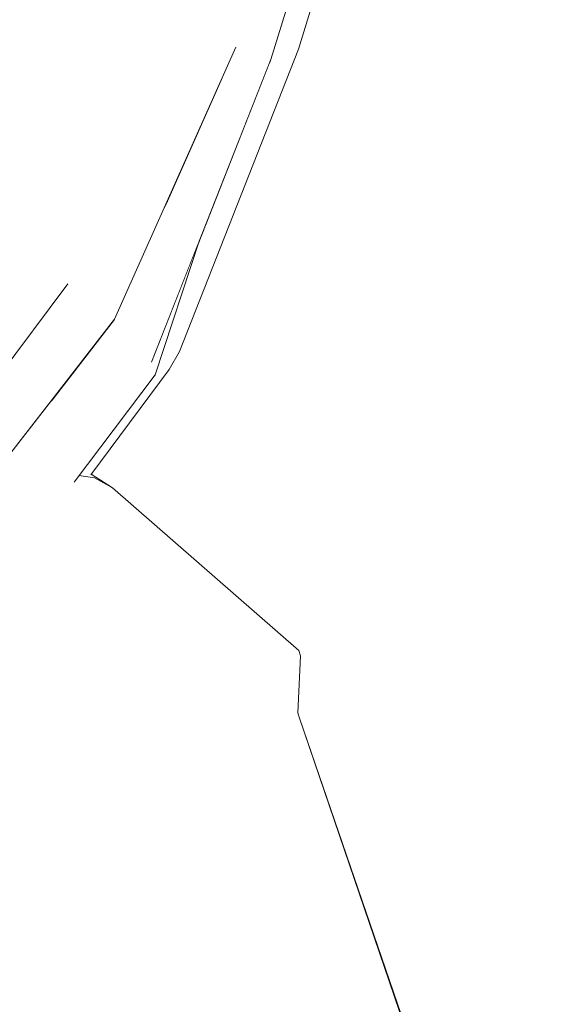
# Model space of a CAD drawing. Header units: millimetres. Extents: x 0 to 650, y -1 to 707.
# Tile 37 of 256: x 96.955 to 97.5, y 637.759 to 638.784. Entities that reach past the tile are written whole.
import ezdxf
from ezdxf.xclip import XClip

# ---------------------------------------------------------------- set-up
doc = ezdxf.new("R2010")
doc.units = ezdxf.units.MM
doc.header["$MEASUREMENT"] = 0
doc.header["$XCLIPFRAME"] = 0
doc.linetypes.add('Wipeout_Contour', pattern=[1000, 0, -1000])
doc.layers.add('Interior - Mobiliário .ARQ', color=7, linetype='Continuous')
doc.layers.add('Parede.ARQ', color=7, linetype='Continuous')

# ---------------------------------------------------------------- blocks, each defined once
blk = doc.blocks.new('Desenho_3_3', base_point=(252.3092, 622.8349))
at = {"color": 254, "linetype": 'Wipeout_Contour', "lineweight": 0, "ltscale": 49723.751362}
blk.add_wipeout([(94.5429, 671.1349), (94.5429, 640.4986), (94.5994, 640.5107), (94.7905, 640.5239), (95.1427, 640.4912), (95.365, 640.4595), (95.4283, 640.4846), (95.5884, 640.4416), (95.6004, 640.4152), (95.6029, 640.4289), (95.6126, 640.4518), (95.662, 640.5254), (95.7763, 640.5773), (95.7946, 640.5807), (95.8476, 640.6042), (95.9371, 640.6175), (95.9863, 640.6125), (96.0217, 640.6273), (96.0479, 640.6371), (96.1676, 640.657), (96.2813, 640.6661), (96.4754, 640.6377), (96.5481, 640.5813), (96.5989, 640.5783), (96.6613, 640.5393), (96.7552, 640.5338), (96.9238, 640.4717), (96.9696, 640.4206), (97.0932, 640.3047), (97.1285, 640.2394), (97.2687, 640.0597), (97.2838, 640.0001), (97.3465, 639.752), (97.3512, 639.733), (97.3804, 639.4584), (97.3817, 639.2528), (97.3613, 639.1943), (97.3575, 639.1753), (97.3338, 639.0407), (97.3263, 639.0177), (97.3215, 639.0062), (97.2449, 638.7539), (97.1209, 638.4391), (97.1104, 638.4204), (97.0293, 638.3113), (97.0515, 638.2972), (97.2452, 638.1278), (97.244, 638.0629), (97.3922, 637.6313), (97.5056, 637.4981), (97.5425, 637.341), (97.6034, 637.266), (97.6351, 637.0703), (98.2231, 636.5501), (98.2992, 636.3303), (98.668, 635.4423), (98.4927, 634.8674), (98.0783, 634.4688), (97.7351, 634.2248), (97.7135, 634.2059), (97.6221, 634.142), (97.1761, 633.7399), (97.238, 633.4163), (97.3481, 632.8758), (97.5164, 631.9291), (97.5626, 631.611), (97.5859, 631.4505), (97.5591, 631.1491), (97.2578, 631.1941), (97.2488, 631.1422), (97.2673, 631.1122), (97.535, 630.5802), (97.6906, 630.2961), (105.6958, 630.9629), (105.6958, 638.6349), (106.1958, 638.6349), (106.1958, 671.1349)], dxfattribs=at).dxf.layer = 'Parede.ARQ'
at = {"color": 254, "linetype": 'Wipeout_Contour', "lineweight": 0, "ltscale": 1939.240476}
blk.add_wipeout([(97.1954, 638.7563), (97.2948, 639.015), (97.2889, 639.0035)], dxfattribs=at).dxf.layer = 'Interior - Mobiliário .ARQ'
at = {"color": 254, "linetype": 'Wipeout_Contour', "lineweight": 0, "ltscale": 1937.463903}
blk.add_wipeout([(96.881, 638.5624), (96.8929, 638.558), (96.9903, 638.8247)], dxfattribs=at).dxf.layer = 'Interior - Mobiliário .ARQ'
at = {"color": 254, "linetype": 'Wipeout_Contour', "lineweight": 0, "ltscale": 1938.510506}
blk.add_wipeout([(97.1565, 638.7884), (97.122, 638.8071), (97.0048, 638.5095)], dxfattribs=at).dxf.layer = 'Interior - Mobiliário .ARQ'
at = {"color": 254, "linetype": 'Wipeout_Contour', "lineweight": 0, "ltscale": 1935.149349}
blk.add_wipeout([(97.2057, 637.4083), (96.7466, 637.8835), (96.7471, 637.7026)], dxfattribs=at).dxf.layer = 'Interior - Mobiliário .ARQ'
at = {"color": 254, "linetype": 'Wipeout_Contour', "lineweight": 0, "ltscale": 1938.149239}
blk.add_wipeout([(97.2889, 639.0035), (97.1809, 638.7545), (97.1954, 638.7563)], dxfattribs=at).dxf.layer = 'Interior - Mobiliário .ARQ'
at = {"color": 254, "linetype": 'Wipeout_Contour', "lineweight": 0, "ltscale": 1938.583928}
blk.add_wipeout([(96.9903, 638.8247), (96.9797, 638.8284), (96.881, 638.5624)], dxfattribs=at).dxf.layer = 'Interior - Mobiliário .ARQ'
at = {"color": 254, "linetype": 'Wipeout_Contour', "lineweight": 0, "ltscale": 1937.370712}
blk.add_wipeout([(97.0048, 638.5095), (97.0367, 638.5059), (97.1565, 638.7884)], dxfattribs=at).dxf.layer = 'Interior - Mobiliário .ARQ'
at = {"color": 254, "linetype": 'Wipeout_Contour', "lineweight": 0, "ltscale": 1935.989514}
blk.add_wipeout([(96.794, 638.1143), (97.273, 637.4241), (97.2458, 638.0575)], dxfattribs=at).dxf.layer = 'Interior - Mobiliário .ARQ'
at = {"color": 254, "linetype": 'Wipeout_Contour', "lineweight": 0, "ltscale": 1937.488998}
blk.add_wipeout([(96.8239, 638.5819), (96.8678, 638.5693), (96.9687, 638.8336)], dxfattribs=at).dxf.layer = 'Interior - Mobiliário .ARQ'
at = {"color": 254, "linetype": 'Wipeout_Contour', "lineweight": 0, "ltscale": 2582.394121}
blk.add_wipeout([(96.9234, 638.4004), (96.9128, 638.3863), (96.9247, 638.3719), (97.0367, 638.5059)], dxfattribs=at).dxf.layer = 'Interior - Mobiliário .ARQ'
at = {"color": 254, "linetype": 'Wipeout_Contour', "lineweight": 0, "ltscale": 1936.703427}
blk.add_wipeout([(97.247, 638.1224), (96.792, 638.119), (97.244, 638.0629)], dxfattribs=at).dxf.layer = 'Interior - Mobiliário .ARQ'
at = {"color": 254, "linetype": 'Wipeout_Contour', "lineweight": 0, "ltscale": 1934.774347}
blk.add_wipeout([(97.4411, 637.4853), (97.2458, 638.0575), (97.273, 637.4241)], dxfattribs=at).dxf.layer = 'Interior - Mobiliário .ARQ'
at = {"color": 254, "linetype": 'Wipeout_Contour', "lineweight": 0, "ltscale": 1938.607295}
blk.add_wipeout([(96.9687, 638.8336), (96.9406, 638.8408), (96.8239, 638.5819)], dxfattribs=at).dxf.layer = 'Interior - Mobiliário .ARQ'
at = {"color": 254, "linetype": 'Wipeout_Contour', "lineweight": 0, "ltscale": 1937.818812}
blk.add_wipeout([(96.9234, 638.4004), (97.0367, 638.5059), (97.0048, 638.5095)], dxfattribs=at).dxf.layer = 'Interior - Mobiliário .ARQ'
at = {"color": 254, "linetype": 'Wipeout_Contour', "lineweight": 0, "ltscale": 1934.242726}
blk.add_wipeout([(96.7466, 637.8835), (97.2057, 637.4083), (97.273, 637.4241)], dxfattribs=at).dxf.layer = 'Interior - Mobiliário .ARQ'
at = {"color": 254, "linetype": 'Wipeout_Contour', "lineweight": 0, "ltscale": 1938.588978}
blk.add_wipeout([(96.9797, 638.8284), (96.9687, 638.8336), (96.8678, 638.5693)], dxfattribs=at).dxf.layer = 'Interior - Mobiliário .ARQ'
at = {"color": 254, "linetype": 'Wipeout_Contour', "lineweight": 0, "ltscale": 1937.481895}
blk.add_wipeout([(96.8678, 638.5693), (96.881, 638.5624), (96.9797, 638.8284)], dxfattribs=at).dxf.layer = 'Interior - Mobiliário .ARQ'
at = {"color": 254, "linetype": 'Wipeout_Contour', "lineweight": 0, "ltscale": 1937.467407}
blk.add_wipeout([(96.9549, 638.5369), (97.0048, 638.5095), (97.122, 638.8071)], dxfattribs=at).dxf.layer = 'Interior - Mobiliário .ARQ'
at = {"color": 254, "linetype": 'Wipeout_Contour', "lineweight": 0, "ltscale": 1938.620406}
blk.add_wipeout([(97.122, 638.8071), (97.0498, 638.806), (96.9549, 638.5369)], dxfattribs=at).dxf.layer = 'Interior - Mobiliário .ARQ'
at = {"color": 254, "linetype": 'Wipeout_Contour', "lineweight": 0, "ltscale": 1937.710836}
blk.add_wipeout([(96.9091, 638.3813), (97.0048, 638.5095), (96.9549, 638.5369)], dxfattribs=at).dxf.layer = 'Interior - Mobiliário .ARQ'
at = {"color": 254, "linetype": 'Wipeout_Contour', "lineweight": 0, "ltscale": 1937.458396}
blk.add_wipeout([(96.8929, 638.558), (96.9549, 638.5369), (97.0498, 638.806)], dxfattribs=at).dxf.layer = 'Interior - Mobiliário .ARQ'
at = {"color": 254, "linetype": 'Wipeout_Contour', "lineweight": 0, "ltscale": 1937.476248}
blk.add_wipeout([(96.9975, 638.2995), (97.0957, 638.4148), (97.0918, 638.4281)], dxfattribs=at).dxf.layer = 'Interior - Mobiliário .ARQ'
at = {"color": 254, "linetype": 'Wipeout_Contour', "lineweight": 0, "ltscale": 1938.556204}
blk.add_wipeout([(97.0498, 638.806), (96.9903, 638.8247), (96.8929, 638.558)], dxfattribs=at).dxf.layer = 'Interior - Mobiliário .ARQ'
at = {"color": 254, "linetype": 'Wipeout_Contour', "lineweight": 0, "ltscale": 1936.60596}
blk.add_wipeout([(97.0957, 638.4148), (97.0007, 638.3005), (97.0114, 638.3031)], dxfattribs=at).dxf.layer = 'Interior - Mobiliário .ARQ'
at = {"color": 254, "linetype": 'Wipeout_Contour', "lineweight": 0, "ltscale": 1937.089835}
blk.add_wipeout([(97.0918, 638.4281), (97.0957, 638.4148), (97.1418, 638.5549)], dxfattribs=at).dxf.layer = 'Interior - Mobiliário .ARQ'
at = {"color": 254, "linetype": 'Wipeout_Contour', "lineweight": 0, "ltscale": 3228.59518}
blk.add_wipeout([(97.053, 638.4721), (97.0643, 638.4622), (97.1954, 638.7563), (97.1023, 638.5824), (97.0534, 638.4727)], dxfattribs=at).dxf.layer = 'Interior - Mobiliário .ARQ'
at = {"color": 254, "linetype": 'Wipeout_Contour', "lineweight": 0, "ltscale": 2584.826583}
blk.add_wipeout([(97.1023, 638.5824), (97.1954, 638.7563), (97.1809, 638.7545), (97.158, 638.7075)], dxfattribs=at).dxf.layer = 'Interior - Mobiliário .ARQ'
at = {"color": 254, "linetype": 'Wipeout_Contour', "lineweight": 0, "ltscale": 3873.011189}
blk.add_wipeout([(96.9458, 638.3337), (96.9339, 638.3257), (96.9434, 638.3165), (96.9598, 638.3123), (97.0643, 638.4622), (96.9841, 638.3832)], dxfattribs=at).dxf.layer = 'Interior - Mobiliário .ARQ'
at = {"color": 254, "linetype": 'Wipeout_Contour', "lineweight": 0, "ltscale": 1937.643617}
blk.add_wipeout([(96.9841, 638.3832), (97.0643, 638.4622), (97.053, 638.4721)], dxfattribs=at).dxf.layer = 'Interior - Mobiliário .ARQ'
at = {"color": 254, "linetype": 'Wipeout_Contour', "lineweight": 0, "ltscale": 1936.66528}
blk.add_wipeout([(96.9621, 638.3118), (96.9975, 638.2995), (97.0918, 638.4281)], dxfattribs=at).dxf.layer = 'Interior - Mobiliário .ARQ'
at = {"color": 254, "linetype": 'Wipeout_Contour', "lineweight": 0, "ltscale": 1937.42756}
blk.add_wipeout([(96.9598, 638.3123), (97.0918, 638.4281), (97.0643, 638.4622)], dxfattribs=at).dxf.layer = 'Interior - Mobiliário .ARQ'
at = {"color": 254, "linetype": 'Wipeout_Contour', "lineweight": 0, "ltscale": 1936.977105}
blk.add_wipeout([(96.9247, 638.3719), (96.9458, 638.3337), (97.0534, 638.4727)], dxfattribs=at).dxf.layer = 'Interior - Mobiliário .ARQ'
at = {"color": 254, "linetype": 'Wipeout_Contour', "lineweight": 0, "ltscale": 1937.526874}
blk.add_wipeout([(97.0534, 638.4727), (97.0367, 638.5059), (96.9247, 638.3719)], dxfattribs=at).dxf.layer = 'Interior - Mobiliário .ARQ'
at = {"layer": 'Interior - Mobiliário .ARQ', "color": 7, "linetype": 'Continuous', "lineweight": 0}
blk.add_line((97.0048, 638.5095), (96.9091, 638.3813), dxfattribs=at)
at = {"color": 254, "linetype": 'Wipeout_Contour', "lineweight": 0, "ltscale": 1937.443483}
blk.add_wipeout([(97.1565, 638.7884), (97.0367, 638.5059), (97.0534, 638.4727)], dxfattribs=at).dxf.layer = 'Interior - Mobiliário .ARQ'
at = {"color": 254, "linetype": 'Wipeout_Contour', "lineweight": 0, "ltscale": 2583.234924}
blk.add_wipeout([(97.0253, 638.3125), (97.1104, 638.4204), (97.0938, 638.4124), (97.0574, 638.3641)], dxfattribs=at).dxf.layer = 'Interior - Mobiliário .ARQ'
at = {"color": 254, "linetype": 'Wipeout_Contour', "lineweight": 0, "ltscale": 1938.421164}
blk.add_wipeout([(97.0534, 638.4727), (97.1807, 638.7624), (97.1565, 638.7884)], dxfattribs=at).dxf.layer = 'Interior - Mobiliário .ARQ'
at = {"color": 254, "linetype": 'Wipeout_Contour', "lineweight": 0, "ltscale": 3875.435023}
blk.add_wipeout([(96.9691, 638.3103), (96.9146, 638.3189), (97.2452, 638.1278), (97.0515, 638.2972), (97.0117, 638.3036), (97.0007, 638.3005)], dxfattribs=at).dxf.layer = 'Interior - Mobiliário .ARQ'
at = {"layer": 'Interior - Mobiliário .ARQ', "color": 7, "linetype": 'Continuous', "lineweight": 0}
blk.add_line((97.0534, 638.4727), (96.9458, 638.3337), dxfattribs=at)
at = {"color": 254, "linetype": 'Wipeout_Contour', "lineweight": 0, "ltscale": 1938.28672}
blk.add_wipeout([(97.1565, 638.7884), (97.1807, 638.7624), (97.2887, 639.0237)], dxfattribs=at).dxf.layer = 'Interior - Mobiliário .ARQ'
at = {"color": 254, "linetype": 'Wipeout_Contour', "lineweight": 0, "ltscale": 1937.327025}
blk.add_wipeout([(97.0643, 638.4622), (97.0918, 638.4281), (97.216, 638.743)], dxfattribs=at).dxf.layer = 'Interior - Mobiliário .ARQ'
at = {"color": 254, "linetype": 'Wipeout_Contour', "lineweight": 0, "ltscale": 1936.413558}
blk.add_wipeout([(96.7858, 638.1796), (97.2452, 638.1278), (96.9146, 638.3189)], dxfattribs=at).dxf.layer = 'Interior - Mobiliário .ARQ'
at = {"color": 254, "linetype": 'Wipeout_Contour', "lineweight": 0, "ltscale": 1938.401064}
blk.add_wipeout([(97.216, 638.743), (97.1954, 638.7563), (97.0643, 638.4622)], dxfattribs=at).dxf.layer = 'Interior - Mobiliário .ARQ'
at = {"color": 254, "linetype": 'Wipeout_Contour', "lineweight": 0, "ltscale": 1937.253841}
blk.add_wipeout([(97.0164, 638.3098), (97.0515, 638.2972), (97.0325, 638.3077)], dxfattribs=at).dxf.layer = 'Interior - Mobiliário .ARQ'
at = {"color": 254, "linetype": 'Wipeout_Contour', "lineweight": 0, "ltscale": 1936.019563}
blk.add_wipeout([(96.786, 638.1748), (96.792, 638.119), (97.247, 638.1224)], dxfattribs=at).dxf.layer = 'Interior - Mobiliário .ARQ'
at = {"layer": 'Interior - Mobiliário .ARQ', "color": 7, "linetype": 'Continuous', "lineweight": 0}
for p, q in [((97.0325, 638.3077), (97.0164, 638.3098)), ((97.0515, 638.2972), (97.0293, 638.3113)), ((97.0515, 638.2972), (97.0325, 638.3077))]:
    blk.add_line(p, q, dxfattribs=at)
at = {"color": 254, "linetype": 'Wipeout_Contour', "lineweight": 0, "ltscale": 1938.185935}
blk.add_wipeout([(97.2948, 639.015), (97.1954, 638.7563), (97.216, 638.743)], dxfattribs=at).dxf.layer = 'Interior - Mobiliário .ARQ'
at = {"color": 254, "linetype": 'Wipeout_Contour', "lineweight": 0, "ltscale": 1935.990079}
blk.add_wipeout([(97.2452, 638.1278), (96.786, 638.1748), (97.247, 638.1224)], dxfattribs=at).dxf.layer = 'Interior - Mobiliário .ARQ'
at = {"color": 254, "linetype": 'Wipeout_Contour', "lineweight": 0, "ltscale": 1935.621715}
blk.add_wipeout([(97.273, 637.4241), (96.794, 638.1143), (96.7466, 637.8835)], dxfattribs=at).dxf.layer = 'Interior - Mobiliário .ARQ'
at = {"layer": 'Interior - Mobiliário .ARQ', "color": 7, "linetype": 'Continuous', "lineweight": 0}
for p, q in [((97.2452, 638.1278), (97.0515, 638.2972)), ((97.2452, 638.1278), (97.247, 638.1224)), ((97.244, 638.0629), (97.247, 638.1224)), ((97.2458, 638.0575), (97.244, 638.0629)), ((97.4411, 637.4853), (97.2458, 638.0575)), ((97.4422, 637.4856), (97.2458, 638.0575))]:
    blk.add_line(p, q, dxfattribs=at)
at = {"color": 254, "linetype": 'Wipeout_Contour', "lineweight": 0, "ltscale": 1939.210963}
blk.add_wipeout([(97.2889, 639.0035), (97.2887, 639.0237), (97.1807, 638.7624)], dxfattribs=at).dxf.layer = 'Interior - Mobiliário .ARQ'
at = {"color": 254, "linetype": 'Wipeout_Contour', "lineweight": 0, "ltscale": 1937.287053}
blk.add_wipeout([(97.1104, 638.4204), (97.1209, 638.4391), (97.2449, 638.7539)], dxfattribs=at).dxf.layer = 'Interior - Mobiliário .ARQ'
at = {"color": 254, "linetype": 'Wipeout_Contour', "lineweight": 0, "ltscale": 1938.383268}
blk.add_wipeout([(97.2449, 638.7539), (97.2151, 638.7395), (97.1104, 638.4204)], dxfattribs=at).dxf.layer = 'Interior - Mobiliário .ARQ'
at = {"color": 254, "linetype": 'Wipeout_Contour', "lineweight": 0, "ltscale": 3228.355968}
blk.add_wipeout([(97.0938, 638.4124), (97.1104, 638.4204), (97.2151, 638.7395), (97.1384, 638.5445), (97.0957, 638.4148)], dxfattribs=at).dxf.layer = 'Interior - Mobiliário .ARQ'
at = {"layer": 'Interior - Mobiliário .ARQ', "color": 7, "linetype": 'Continuous', "lineweight": 0}
for p, q in [((97.1795, 638.7558), (97.0534, 638.4727)), ((97.0957, 638.4148), (97.1418, 638.5549)), ((97.1104, 638.4204), (97.1209, 638.4391)), ((97.0114, 638.3031), (97.0957, 638.4148)), ((97.029, 638.3108), (97.1104, 638.4204))]:
    blk.add_line(p, q, dxfattribs=at)
at = {"color": 254, "linetype": 'Wipeout_Contour', "lineweight": 0, "ltscale": 1938.820353}
blk.add_wipeout([(97.216, 638.743), (97.3156, 639.0168), (97.2648, 638.9003)], dxfattribs=at).dxf.layer = 'Interior - Mobiliário .ARQ'
at = {"color": 254, "linetype": 'Wipeout_Contour', "lineweight": 0, "ltscale": 1938.181516}
blk.add_wipeout([(97.3156, 639.0168), (97.2151, 638.7395), (97.2449, 638.7539)], dxfattribs=at).dxf.layer = 'Interior - Mobiliário .ARQ'
at = {"layer": 'Interior - Mobiliário .ARQ', "color": 7, "linetype": 'Continuous', "lineweight": 0}
blk.add_line((97.0918, 638.4281), (97.216, 638.743), dxfattribs=at)
at = {"color": 254, "linetype": 'Wipeout_Contour', "lineweight": 0, "ltscale": 1939.305197}
blk.add_wipeout([(97.2449, 638.7539), (97.327, 639.0243), (97.3156, 639.0168)], dxfattribs=at).dxf.layer = 'Interior - Mobiliário .ARQ'
at = {"layer": 'Interior - Mobiliário .ARQ', "color": 7, "linetype": 'Continuous', "lineweight": 0}
for p, q in [((97.2449, 638.7539), (97.327, 639.0243)), ((97.216, 638.743), (97.3002, 639.0142)), ((97.1209, 638.4391), (97.2449, 638.7539))]:
    blk.add_line(p, q, dxfattribs=at)

msp = doc.modelspace()

# ---------------------------------------------------------------- block references
at = {"color": 7, "linetype": 'Continuous', "lineweight": 0}
ref = msp.add_blockref('Desenho_3_3', (252.3092, 622.8349), dxfattribs=at)
XClip(ref).set_block_clipping_path([(94.5429147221, 610.0813537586), (504.066260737, 688.4753035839)])

doc.saveas('drawing.dxf')
